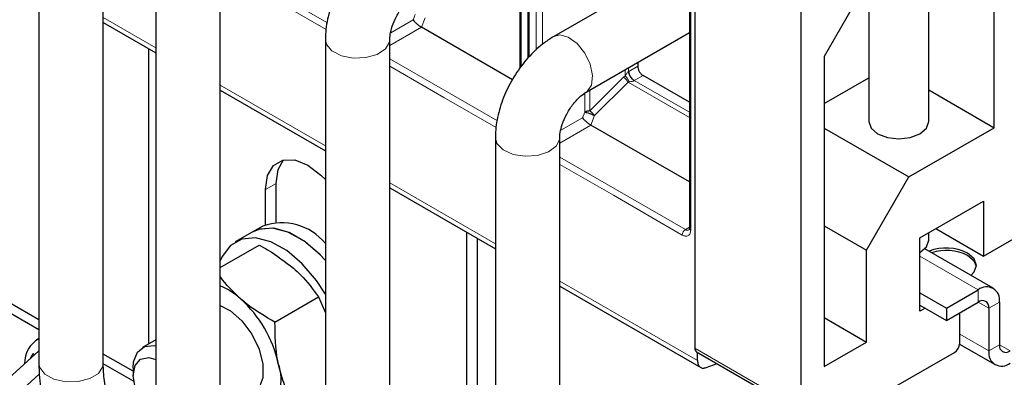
# Model space of a CAD drawing. Header units: millimetres. Extents: x 5 to 418, y 2 to 292.
# Tile 31 of 40: x 344 to 370, y 120 to 130. Entities that reach past the tile are written whole.
import ezdxf

# ---------------------------------------------------------------- set-up
doc = ezdxf.new("R2010")
doc.units = ezdxf.units.MM

msp = doc.modelspace()

# ---------------------------------------------------------------- linework, layer by layer
at = {"color": 7, "linetype": 'Continuous', "lineweight": 25}
for p, q in [((357.6268, 128.7759), (357.6268, 136.1172)), ((357.6551, 128.8117), (357.6551, 136.1009)), ((344.5622, 135.3168), (344.5622, 120.6191)), ((346.2822, 120.6191), (346.2822, 135.3168)), ((357.4079, 135.3331), (357.4079, 128.4991)), ((370.0719, 126.9148), (370.0719, 134.427)), ((368.1218, 133.3012), (365.5323, 128.8161)), ((368.3263, 127.0781), (368.3263, 132.9471)), ((361.9333, 132.7206), (361.9333, 124.2286)), ((347.6876, 131.8797), (347.6876, 114.9024)), ((349.4076, 114.9024), (349.4076, 131.8797)), ((362.0816, 131.844), (362.0816, 121.0259)), ((361.5809, 131.2369), (358.3141, 129.351)), ((366.7263, 130.8842), (366.7263, 127.0781)), ((364.91, 130.2111), (364.91, 119.3931)), ((346.2822, 129.7231), (347.6876, 128.9117)), ((357.2118, 128.1924), (354.7784, 129.5971)), ((359.174, 127.8614), (361.9333, 129.4543)), ((352.2131, 129.2672), (352.2131, 111.2189)), ((353.9331, 111.2189), (353.9331, 129.2672)), ((347.5011, 121.1465), (347.5011, 129.0194)), ((360.5543, 128.6581), (360.5543, 128.5557)), ((365.5323, 128.8161), (365.5323, 120.538)), ((361.9333, 127.5963), (360.6957, 128.3108)), ((365.5323, 127.5598), (366.7263, 128.2491)), ((349.4076, 127.9188), (352.2131, 126.2992)), ((368.3263, 127.9225), (370.0719, 126.9148)), ((369.7891, 123.4853), (376.5773, 127.4041)), ((361.9333, 125.4667), (359.3039, 126.9846)), ((365.5323, 126.9066), (367.795, 125.6004)), ((367.795, 125.6004), (370.0719, 126.9148)), ((356.7527, 126.6466), (356.7527, 108.88)), ((358.4727, 108.88), (358.4727, 126.6466)), ((350.8952, 124.3972), (350.8952, 125.4272)), ((366.6637, 123.6408), (367.795, 125.6004)), ((350.6123, 124.324), (350.6123, 125.2639)), ((353.9331, 125.3063), (356.7527, 123.6786)), ((368.092, 123.9754), (369.7891, 124.9551)), ((369.7891, 124.9551), (369.7891, 123.4853)), ((350.261, 124.1254), (349.8084, 123.8641)), ((350.5438, 124.2887), (350.261, 124.1254)), ((355.9864, 124.121), (355.9864, 115.27)), ((365.5323, 124.2939), (366.6637, 123.6408)), ((368.3263, 123.9099), (368.3263, 124.1107)), ((368.5161, 124.2202), (369.7891, 123.4853)), ((356.2692, 123.9577), (356.2692, 115.1068)), ((368.092, 122.0157), (368.092, 123.9754)), ((349.4076, 123.1821), (350.4461, 123.7817)), ((366.6637, 121.1912), (366.6637, 123.6408)), ((368.092, 123.5833), (368.0921, 123.5834)), ((370.0476, 122.6269), (368.2213, 123.6812)), ((344.5622, 121.7833), (341.7708, 123.3947)), ((344.5622, 121.522), (341.7708, 123.1334)), ((358.4727, 122.6856), (362.2355, 120.5134)), ((368.7991, 122.0974), (369.6477, 122.5873)), ((350.8654, 121.7258), (352.0269, 122.3963)), ((352.0269, 122.3963), (352.2131, 121.9706)), ((368.092, 122.5056), (368.7991, 122.0974)), ((368.092, 122.179), (368.7991, 121.7708)), ((368.2334, 122.0974), (368.092, 122.0157)), ((368.7991, 121.7708), (369.6477, 122.2607)), ((368.7991, 122.0974), (368.7991, 121.7708)), ((369.9305, 122.0973), (369.9305, 120.9542)), ((370.2133, 122.2606), (370.2133, 121.1174)), ((365.5323, 121.8443), (366.6637, 121.1912)), ((369.1527, 121.1583), (369.1527, 121.9749)), ((344.5622, 121.2825), (344.5091, 121.2519)), ((347.6876, 121.2542), (347.3292, 121.0473)), ((344.5622, 120.9551), (342.8481, 119.4022)), ((365.5323, 120.538), (366.6637, 121.1912)), ((369.1512, 121.1335), (370.0962, 120.5879)), ((344.4039, 120.8786), (344.323, 120.7384)), ((344.449, 120.8526), (344.4039, 120.8786)), ((347.0806, 120.4112), (346.2822, 120.8721)), ((362.123, 120.9343), (364.9515, 119.3015)), ((362.1523, 120.6967), (362.1523, 120.9174)), ((367.2621, 119.9036), (369.0113, 120.9133)), ((347.0928, 120.1429), (346.2823, 120.6108)), ((347.0806, 120.4979), (347.0806, 120.2976)), ((362.3861, 120.51), (362.6726, 120.6171)), ((344.5733, 120.3359), (343.138, 119.0355))]:
    msp.add_line(p, q, dxfattribs=at)
at = {"color": 7, "linetype": 'Continuous', "lineweight": 18}
for p, q in [((357.443, 135.2841), (357.443, 128.5436)), ((357.839, 128.9826), (357.839, 134.9136)), ((358.0087, 129.1357), (358.0087, 134.9135)), ((361.9685, 132.6716), (361.9685, 124.1796)), ((352.266, 129.7154), (349.4076, 131.3655)), ((352.2335, 129.5382), (350.8528, 130.3353)), ((354.6122, 129.9425), (354.5553, 129.7949)), ((346.2822, 129.8584), (347.6876, 129.0471)), ((354.5553, 129.7949), (353.9573, 129.4497)), ((354.8765, 129.8498), (354.7784, 129.5971)), ((354.7784, 129.5971), (353.9331, 129.1091)), ((356.8056, 127.0947), (353.9331, 128.753)), ((355.3782, 127.7227), (353.9331, 128.557)), ((360.2217, 128.4662), (360.2217, 128.2984)), ((360.3066, 128.4122), (360.3066, 128.5152)), ((360.3066, 128.4122), (360.3204, 128.4207)), ((360.5543, 128.5557), (360.3204, 128.4207)), ((349.4076, 128.0541), (352.2131, 126.4345)), ((360.1775, 128.2618), (359.2795, 127.3637)), ((360.3, 128.1354), (359.4019, 127.2373)), ((360.2217, 128.2984), (360.1775, 128.2618)), ((360.3304, 128.1411), (360.3, 128.1354)), ((361.9333, 127.1924), (360.3, 128.1354)), ((360.6957, 128.3108), (360.4618, 128.1758)), ((361.9333, 127.3263), (360.4618, 128.1758)), ((359.1377, 127.8379), (359.1377, 127.33)), ((359.2795, 127.9222), (359.2795, 127.3637)), ((356.7731, 126.9175), (355.3782, 127.7227)), ((359.1377, 127.33), (359.0808, 127.1824)), ((359.0808, 127.1824), (358.5008, 126.8476)), ((359.4019, 127.2373), (359.3039, 126.9846)), ((359.3039, 126.9846), (358.4727, 126.5048)), ((361.8271, 124.1959), (358.4727, 126.1323)), ((359.9037, 125.1102), (358.4727, 125.9364)), ((350.6123, 125.2639), (350.8952, 125.4272)), ((353.9331, 125.4416), (356.7527, 123.8139)), ((361.7422, 124.0489), (359.9037, 125.1102)), ((361.9333, 124.2572), (361.8271, 124.1959)), ((368.092, 123.4853), (369.6477, 122.5873)), ((358.4727, 122.8209), (362.1523, 120.6967)), ((369.6477, 122.2607), (369.6477, 122.5873)), ((369.6476, 122.2606), (369.9305, 122.0973)), ((370.2133, 122.2606), (369.9305, 122.0973)), ((369.1527, 121.4032), (369.9305, 120.9542)), ((362.0816, 121.0259), (364.91, 119.3931)), ((369.9305, 120.9542), (370.2133, 121.1174)), ((370.2133, 121.1174), (370.4962, 120.9541))]:
    msp.add_line(p, q, dxfattribs=at)
at = {"color": 7, "linetype": 'Continuous', "lineweight": 18, "flags": 128}
for points in [[(358.3138, 129.3508), (358.4701, 129.3912), (358.6988, 129.3326), (358.9343, 129.1633), (359.1408, 128.9093), (359.287, 128.6091), (359.3505, 128.3084), (359.3217, 128.0531), (359.2049, 127.8819), (359.1741, 127.8614)], [(352.2131, 129.2674), (352.2417, 129.1403), (352.3891, 128.9663)], [(352.3891, 128.9663), (352.6407, 128.8381), (352.9581, 128.7752), (353.293, 128.7873), (353.5944, 128.8724), (353.8165, 129.0176), (353.9254, 129.2009), (353.933, 129.2592)], [(356.7527, 126.6469), (356.7959, 126.4913), (356.961, 126.3226), (357.2253, 126.2033), (357.5486, 126.1515), (357.8817, 126.175), (358.1738, 126.2703), (358.3805, 126.4229), (358.4703, 126.6096), (358.4727, 126.6465)], [(344.5622, 120.6191), (344.5842, 120.5074), (344.722, 120.3308), (344.9665, 120.1981), (345.2802, 120.1294), (345.6156, 120.1353), (345.9216, 120.2149), (346.1515, 120.356), (346.2704, 120.5371), (346.2822, 120.6191)]]:
    msp.add_lwpolyline(points, dxfattribs=at)
at = {"color": 7, "linetype": 'Continuous', "lineweight": 25, "flags": 128}
for points in [[(366.7263, 127.0781), (366.7872, 126.9013), (366.9607, 126.7515), (367.2202, 126.6514), (367.5263, 126.6162), (367.8325, 126.6514), (368.092, 126.7515), (368.2654, 126.9013), (368.3263, 127.0781)], [(350.6123, 125.2639), (350.6677, 125.6357), (350.8284, 125.9071), (351.0787, 126.0516), (351.3941, 126.0551), (351.7437, 125.9173), (352.0933, 125.6515), (352.2131, 125.5286)], [(350.8952, 125.4272), (350.9506, 125.799), (351.0978, 126.0563)], [(352.2131, 123.3693), (352.0494, 123.5452), (351.635, 123.8957), (351.2098, 124.13), (350.8002, 124.2334), (350.4323, 124.1994), (350.261, 124.1254)], [(352.2131, 123.3693), (352.0856, 123.5083), (351.6736, 123.8683), (351.2482, 124.1139), (350.8361, 124.2296), (350.4634, 124.2082), (350.261, 124.1254)], [(352.2131, 122.4703), (351.9742, 122.8394), (351.5968, 123.284), (351.1825, 123.6344), (350.7572, 123.8687), (350.3477, 123.9721), (349.9797, 123.9381), (349.6763, 123.7689), (349.4567, 123.475), (349.4076, 123.3605)], [(368.0921, 123.5834), (368.2654, 123.7332), (368.3263, 123.9099)], [(369.4503, 122.9717), (369.5382, 123.0633), (369.5991, 123.2401), (369.5382, 123.4168), (369.3648, 123.5666)], [(369.5971, 123.2074), (369.5382, 123.3515), (369.3648, 123.5013)], [(349.4076, 122.1651), (349.6786, 122.0255), (349.9847, 121.7572), (350.2485, 121.4036), (350.4414, 121.0028), (350.5425, 120.5985), (350.5408, 120.2343), (350.4365, 119.9497), (350.2409, 119.7756), (349.9753, 119.7309), (349.8756, 119.7461)], [(347.0806, 120.4979), (347.0935, 120.6606), (347.1943, 120.9222), (347.3837, 121.0735), (347.6389, 121.0964), (347.6876, 121.0868)], [(347.6876, 119.1717), (347.4973, 119.3369), (347.2783, 119.6323), (347.132, 119.9696), (347.0806, 120.2976), (347.132, 120.5662), (347.2783, 120.7346), (347.4973, 120.7771), (347.6876, 120.7227)]]:
    msp.add_lwpolyline(points, dxfattribs=at)
at = {"color": 7, "linetype": 'Continuous', "lineweight": 18}
for centre, radius, start, end in [((360.6275, 128.4347), 0.3074, 182.60548, 237.39452), ((359.9399, 127.909), 0.4253, 32.15308, 56.03604), ((360.521, 128.0733), 0.1183, 120.0195, 122.96734), ((361.9264, 124.0405), 0.1844, 122.60548, 177.39452), ((361.8858, 124.278), 0.1009, 234.43194, 293.74071), ((361.9934, 124.2346), 0.0604, 185.69479, 245.6253)]:
    msp.add_arc(centre, radius, start, end, dxfattribs=at)
at = {"color": 7, "linetype": 'Continuous', "lineweight": 25}
for centre, radius, start, end in [((351.0533, 122.8914), 1.4873, 38.75824, 110.03213), ((368.7951, 122.4532), 1.2507, 62.90255, 111.61673), ((368.7939, 122.3799), 1.2583, 63.01991, 108.08341), ((348.5809, 120.8256), 2.0447, 48.0177, 66.15277), ((369.8685, 122.3165), 0.3494, 350.78596, 129.20329), ((347.7515, 119.9048), 3.284, 12.55069, 48.00674), ((369.7581, 122.1253), 0.1747, 350.78596, 129.20329), ((344.9177, 120.6324), 0.7376, 118.81693, 181.79672), ((362.1827, 121.0164), 0.1015, 174.66901, 234.01881), ((368.8456, 121.1722), 0.3074, 302.60548, 357.39452), ((370.2754, 120.8982), 0.3494, 170.78596, 309.20329), ((370.3858, 121.0895), 0.1747, 170.78596, 309.20329), ((349.7802, 120.1877), 1.2531, 311.00917, 20.10237)]:
    msp.add_arc(centre, radius, start, end, dxfattribs=at)
for points, knots in [([(353.7745, 131.9716), (353.6903, 131.9188), (353.4617, 131.7752), (353.121, 131.4619), (352.7766, 131.0276), (352.4993, 130.5359), (352.3041, 130.0103), (352.2215, 129.5817), (352.2149, 129.3366), (352.2131, 129.2672)], [0, 0, 0, 0, 0.0965015, 0.2621455, 0.4278648, 0.5937039, 0.7612595, 0.9324787, 1, 1, 1, 1]), ([(353.9331, 129.2672), (353.9341, 129.2976), (353.9369, 129.3775), (353.9757, 129.5683), (354.0722, 129.8226), (354.2259, 130.0894), (354.4066, 130.308), (354.5516, 130.4311), (354.6142, 130.4696), (354.6344, 130.482)], [0, 0, 0, 0, 0.092373, 0.2431557, 0.4094595, 0.588773, 0.7719198, 0.9262344, 1, 1, 1, 1]), ([(354.5553, 129.7949), (354.5686, 129.7779), (354.5944, 129.7448), (354.6463, 129.6952), (354.6896, 129.6589), (354.7213, 129.6347), (354.7514, 129.6135), (354.7695, 129.6025), (354.7784, 129.5971)], [0, 0, 0, 0, 0.27669976, 0.53776835, 0.66163052, 0.77928647, 0.89170605, 1, 1, 1, 1]), ([(358.3141, 129.351), (358.2299, 129.2981), (358.0013, 129.1546), (357.6607, 128.8412), (357.3162, 128.4069), (357.0389, 127.9152), (356.8437, 127.3896), (356.7611, 126.961), (356.7546, 126.7159), (356.7527, 126.6466)], [0, 0, 0, 0, 0.0965015, 0.2621455, 0.4278648, 0.5937039, 0.7612595, 0.9324787, 1, 1, 1, 1]), ([(358.4727, 126.6466), (358.4738, 126.6769), (358.4765, 126.7569), (358.5153, 126.9476), (358.6119, 127.202), (358.7655, 127.4687), (358.9462, 127.6873), (359.0912, 127.8104), (359.1538, 127.8489), (359.174, 127.8614)], [0, 0, 0, 0, 0.092373, 0.2431557, 0.4094595, 0.588773, 0.7719198, 0.9262344, 1, 1, 1, 1]), ([(359.2795, 127.3637), (359.2663, 127.3633), (359.24, 127.3625), (359.2022, 127.3556), (359.167, 127.3451), (359.1475, 127.335), (359.1377, 127.33)], [0, 0, 0, 0, 0.25, 0.5, 0.75, 1, 1, 1, 1]), ([(359.1377, 127.33), (359.1558, 127.3273), (359.1921, 127.3221), (359.2654, 127.2995), (359.3407, 127.27), (359.3815, 127.2482), (359.4019, 127.2373)], [0, 0, 0, 0, 0.24999999, 0.5, 0.75, 1, 1, 1, 1]), ([(359.0808, 127.1824), (359.0941, 127.1654), (359.1199, 127.1323), (359.1718, 127.0827), (359.2151, 127.0464), (359.2468, 127.0222), (359.2769, 127.001), (359.295, 126.99), (359.3039, 126.9846)], [0, 0, 0, 0, 0.2766998, 0.5377684, 0.6616305, 0.7792865, 0.8917061, 1, 1, 1, 1]), ([(361.9328, 124.2292), (361.933, 124.2262), (361.9337, 124.2123), (361.9301, 124.1962), (361.9254, 124.1848), (361.9253, 124.185), (361.9253, 124.1851)], [0, 0, 0, 0, 0.089774, 0.4190315, 0.7546737, 1, 1, 1, 1]), ([(350.4461, 123.7817), (350.5214, 123.7402), (350.8532, 123.5575), (351.1406, 123.3344), (351.3628, 123.1619)], [0, 0, 0, 0, 0.2269026, 1, 1, 1, 1]), ([(351.3628, 123.1619), (351.4266, 123.1037), (351.6878, 122.8657), (351.881, 122.5984), (352.0269, 122.3963)], [0, 0, 0, 0, 0.24436583, 1, 1, 1, 1]), ([(349.9486, 122.3455), (349.7534, 122.5344), (349.556, 122.7254), (349.4092, 122.9341), (349.4076, 122.9364)], [0, 0, 0, 0, 0.9889139, 1, 1, 1, 1]), ([(350.8654, 121.7258), (350.6174, 121.8689), (350.2894, 122.0584), (350.0155, 122.2891), (349.9486, 122.3455)], [0, 0, 0, 0, 0.7556342, 1, 1, 1, 1]), ([(350.957, 120.6184), (350.952, 120.643), (350.8802, 120.9933), (350.8725, 121.3729), (350.8654, 121.7258)], [0, 0, 0, 0, 0.0702006, 1, 1, 1, 1]), ([(344.5622, 120.6191), (344.5652, 120.494), (344.5737, 120.1386), (344.665, 119.53), (344.8602, 118.8025), (345.1425, 118.0806), (345.5016, 117.3822), (345.9292, 116.7238), (346.4153, 116.1202), (346.951, 115.5902), (347.3828, 115.2457), (347.6341, 115.0915), (347.6876, 115.0587)], [0, 0, 0, 0, 0.0618418, 0.1756843, 0.2891545, 0.4022002, 0.5149496, 0.6276974, 0.7407368, 0.8543904, 0.9690301, 1, 1, 1, 1]), ([(347.6876, 117.302), (347.6796, 117.3101), (347.5356, 117.4552), (347.2779, 117.8058), (346.9383, 118.3374), (346.6601, 118.9083), (346.452, 119.4825), (346.3251, 120.0243), (346.2849, 120.3973), (346.2826, 120.5807), (346.2822, 120.6191)], [0, 0, 0, 0, 0.0094477, 0.1694982, 0.330638, 0.4921267, 0.6530282, 0.8124913, 0.960784, 1, 1, 1, 1]), ([(351.3013, 119.6568), (351.2306, 119.8045), (351.0879, 120.1024), (351.0009, 120.4454), (350.957, 120.6184)], [0, 0, 0, 0, 0.49545796, 1, 1, 1, 1])]:
    msp.add_open_spline(points, degree=3, knots=knots, dxfattribs=at)
at = {"color": 7, "linetype": 'Continuous', "lineweight": 18}
for points, knots in [([(360.2217, 128.2984), (360.2354, 128.3224), (360.2539, 128.3546), (360.2838, 128.3909), (360.2976, 128.4048), (360.3037, 128.4098), (360.3066, 128.4122)], [0, 0, 0, 0, 0.6183097, 0.8312477, 0.919594, 1, 1, 1, 1]), ([(360.2217, 128.2984), (360.2329, 128.2869), (360.2552, 128.2639), (360.2859, 128.2227), (360.312, 128.1808), (360.3244, 128.1541), (360.3304, 128.1411)], [0, 0, 0, 0, 0.2601416, 0.5186855, 0.7674541, 1, 1, 1, 1]), ([(360.4566, 128.1726), (360.4536, 128.1708), (360.4474, 128.1671), (360.4304, 128.1601), (360.3887, 128.1482), (360.3551, 128.1441), (360.3304, 128.1411)], [0, 0, 0, 0, 0.08444373, 0.17556757, 0.39323826, 1, 1, 1, 1]), ([(361.9685, 124.1796), (361.9654, 124.1485), (361.9608, 124.1005), (361.9326, 124.0558), (361.9034, 124.0311), (361.8674, 124.0181), (361.8146, 124.016), (361.7707, 124.036), (361.7422, 124.0489)], [0, 0, 0, 0, 0.239443, 0.3695074, 0.4999998, 0.6300645, 0.760557, 1, 1, 1, 1])]:
    msp.add_open_spline(points, degree=3, knots=knots, dxfattribs=at)
msp.add_open_spline([(360.4566, 128.1726), (360.438, 128.1857), (360.4007, 128.2118), (360.3519, 128.2753), (360.3164, 128.3464), (360.3098, 128.3903), (360.3066, 128.4122)], degree=3, dxfattribs=at)
at = {"color": 7, "linetype": 'Continuous', "lineweight": 25}
for points in [[(360.5543, 128.5557), (360.5564, 128.5331), (360.5606, 128.4878), (360.5933, 128.415), (360.6401, 128.3502), (360.6772, 128.3239), (360.6957, 128.3108)], [(359.2795, 127.3637), (359.2912, 127.3553), (359.3148, 127.3384), (359.3482, 127.3069), (359.3785, 127.2727), (359.3941, 127.2491), (359.4019, 127.2373)], [(362.1523, 120.6967), (362.1557, 120.6606), (362.1624, 120.5884), (362.2145, 120.5189), (362.2905, 120.4861), (362.3542, 120.502), (362.3861, 120.51)]]:
    msp.add_open_spline(points, degree=3, dxfattribs=at)

doc.saveas('drawing.dxf')
